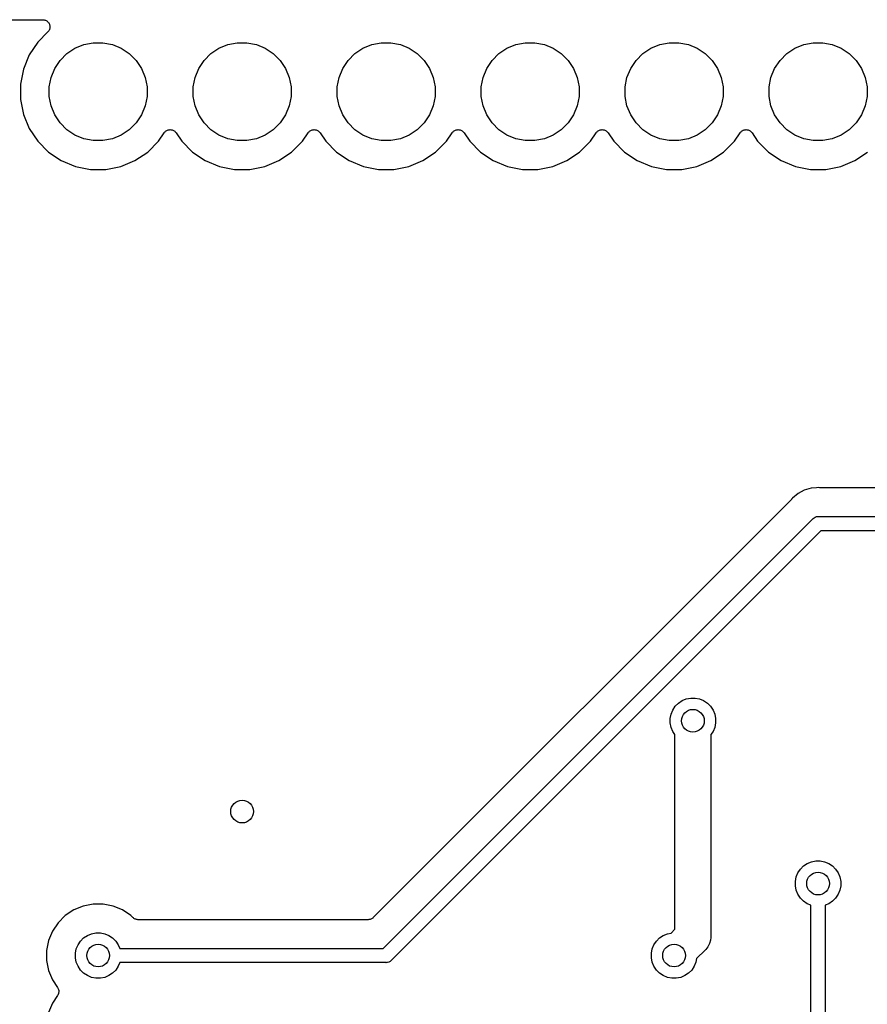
# Model space of a CAD drawing. Extents: x 4.65 to 8.55, y -5.31 to -3.29.
# Tile 16 of 29: x 6.35 to 6.93, y -3.98 to -3.3. Entities that reach past the tile are written whole.
import ezdxf

# ---------------------------------------------------------------- set-up
doc = ezdxf.new("R2010")
doc.units = 0
doc.header["$MEASUREMENT"] = 0
doc.layers.add('BLACK', color=7, linetype='CONTINUOUS')

msp = doc.modelspace()

# ---------------------------------------------------------------- linework, layer by layer
at = {"layer": 'BLACK', "linetype": 'CONTINUOUS'}
for p, q in [((6.27844, -3.3), (6.36156, -3.3)), ((6.36156, -3.3), (6.36161, -3.3)), ((6.36161, -3.3), (6.36161, -3.3)), ((6.36161, -3.3), (6.36161, -3.3)), ((6.36161, -3.3), (6.36163, -3.3)), ((6.36163, -3.3), (6.36211, -3.30005)), ((6.36211, -3.30005), (6.36258, -3.30011)), ((6.36258, -3.30011), (6.36259, -3.30011)), ((6.36259, -3.30011), (6.3626, -3.30011)), ((6.3626, -3.30011), (6.36306, -3.30025)), ((6.36306, -3.30025), (6.36352, -3.3004)), ((6.36352, -3.3004), (6.36352, -3.3004)), ((6.36352, -3.3004), (6.36353, -3.3004)), ((6.36353, -3.3004), (6.36395, -3.30063)), ((6.36395, -3.30063), (6.36437, -3.30086)), ((6.36437, -3.30086), (6.36438, -3.30087)), ((6.36438, -3.30087), (6.36439, -3.30087)), ((6.36439, -3.30087), (6.36475, -3.30118)), ((6.36475, -3.30118), (6.36512, -3.30149)), ((6.36512, -3.30149), (6.36513, -3.3015)), ((6.36513, -3.3015), (6.36513, -3.3015)), ((6.36513, -3.3015), (6.36543, -3.30187)), ((6.36543, -3.30187), (6.36574, -3.30225)), ((6.36574, -3.30225), (6.36574, -3.30226)), ((6.36574, -3.30226), (6.36575, -3.30226)), ((6.36575, -3.30226), (6.36597, -3.30269)), ((6.36597, -3.30269), (6.36619, -3.30311)), ((6.3651, -3.30854), (6.35806, -3.31558)), ((6.3654, -3.30816), (6.3651, -3.30854)), ((6.36571, -3.3078), (6.3654, -3.30816)), ((6.36572, -3.30778), (6.36571, -3.30779)), ((6.36571, -3.30779), (6.36571, -3.3078)), ((6.36594, -3.30737), (6.36572, -3.30778)), ((6.36617, -3.30694), (6.36594, -3.30737)), ((6.36618, -3.30692), (6.36617, -3.30693)), ((6.36617, -3.30693), (6.36617, -3.30694)), ((6.36632, -3.30647), (6.36618, -3.30692)), ((6.36619, -3.30311), (6.36619, -3.30312)), ((6.36619, -3.30312), (6.3662, -3.30313)), ((6.3662, -3.30313), (6.36633, -3.30359)), ((6.36646, -3.30601), (6.36632, -3.30647)), ((6.36633, -3.30359), (6.36647, -3.30405)), ((6.36651, -3.30551), (6.36646, -3.30599)), ((6.36646, -3.30599), (6.36646, -3.306)), ((6.36646, -3.306), (6.36646, -3.30601)), ((6.36647, -3.30405), (6.36647, -3.30405)), ((6.36647, -3.30405), (6.36647, -3.30406)), ((6.36647, -3.30406), (6.36652, -3.30454)), ((6.36656, -3.30503), (6.36651, -3.30551)), ((6.36652, -3.30454), (6.36656, -3.30502)), ((6.36656, -3.30502), (6.36656, -3.30503)), ((6.36656, -3.30503), (6.36656, -3.30503)), ((6.35806, -3.31558), (6.35215, -3.32442)), ((6.39008, -3.31731), (6.39665, -3.316)), ((6.39665, -3.316), (6.40335, -3.316)), ((6.40335, -3.316), (6.40992, -3.31731)), ((6.49008, -3.31731), (6.49665, -3.316)), ((6.49665, -3.316), (6.50335, -3.316)), ((6.50335, -3.316), (6.50992, -3.31731)), ((6.59008, -3.31731), (6.59665, -3.316)), ((6.59665, -3.316), (6.60335, -3.316)), ((6.60335, -3.316), (6.60992, -3.31731)), ((6.69008, -3.31731), (6.69665, -3.316)), ((6.69665, -3.316), (6.70335, -3.316)), ((6.70335, -3.316), (6.70992, -3.31731)), ((6.79008, -3.31731), (6.79665, -3.316)), ((6.79665, -3.316), (6.80335, -3.316)), ((6.80335, -3.316), (6.80992, -3.31731)), ((6.89008, -3.31731), (6.89665, -3.316)), ((6.89665, -3.316), (6.90335, -3.316)), ((6.90335, -3.316), (6.90992, -3.31731)), ((6.37833, -3.32359), (6.38389, -3.31987)), ((6.38389, -3.31987), (6.39008, -3.31731)), ((6.40992, -3.31731), (6.41611, -3.31987)), ((6.41611, -3.31987), (6.42167, -3.32359)), ((6.47833, -3.32359), (6.48389, -3.31987)), ((6.48389, -3.31987), (6.49008, -3.31731)), ((6.50992, -3.31731), (6.51611, -3.31987)), ((6.51611, -3.31987), (6.52167, -3.32359)), ((6.57833, -3.32359), (6.58389, -3.31987)), ((6.58389, -3.31987), (6.59008, -3.31731)), ((6.60992, -3.31731), (6.61611, -3.31987)), ((6.61611, -3.31987), (6.62167, -3.32359)), ((6.67833, -3.32359), (6.68389, -3.31987)), ((6.68389, -3.31987), (6.69008, -3.31731)), ((6.70992, -3.31731), (6.71611, -3.31987)), ((6.71611, -3.31987), (6.72167, -3.32359)), ((6.77833, -3.32359), (6.78389, -3.31987)), ((6.78389, -3.31987), (6.79008, -3.31731)), ((6.80992, -3.31731), (6.81611, -3.31987)), ((6.81611, -3.31987), (6.82167, -3.32359)), ((6.87833, -3.32359), (6.88389, -3.31987)), ((6.88389, -3.31987), (6.89008, -3.31731)), ((6.90992, -3.31731), (6.91611, -3.31987)), ((6.91611, -3.31987), (6.92167, -3.32359)), ((6.35215, -3.32442), (6.34808, -3.33425)), ((6.36987, -3.33389), (6.37359, -3.32833)), ((6.37359, -3.32833), (6.37833, -3.32359)), ((6.42167, -3.32359), (6.42641, -3.32833)), ((6.42641, -3.32833), (6.43013, -3.33389)), ((6.46987, -3.33389), (6.47359, -3.32833)), ((6.47359, -3.32833), (6.47833, -3.32359)), ((6.52167, -3.32359), (6.52641, -3.32833)), ((6.52641, -3.32833), (6.53013, -3.33389)), ((6.56987, -3.33389), (6.57359, -3.32833)), ((6.57359, -3.32833), (6.57833, -3.32359)), ((6.62167, -3.32359), (6.62641, -3.32833)), ((6.62641, -3.32833), (6.63013, -3.33389)), ((6.66987, -3.33389), (6.67359, -3.32833)), ((6.67359, -3.32833), (6.67833, -3.32359)), ((6.72167, -3.32359), (6.72641, -3.32833)), ((6.72641, -3.32833), (6.73013, -3.33389)), ((6.76987, -3.33389), (6.77359, -3.32833)), ((6.77359, -3.32833), (6.77833, -3.32359)), ((6.82167, -3.32359), (6.82641, -3.32833)), ((6.82641, -3.32833), (6.83013, -3.33389)), ((6.86987, -3.33389), (6.87359, -3.32833)), ((6.87359, -3.32833), (6.87833, -3.32359)), ((6.92167, -3.32359), (6.92641, -3.32833)), ((6.92641, -3.32833), (6.93013, -3.33389)), ((6.34808, -3.33425), (6.346, -3.34468)), ((6.36731, -3.34008), (6.36987, -3.33389)), ((6.43013, -3.33389), (6.43269, -3.34008)), ((6.46731, -3.34008), (6.46987, -3.33389)), ((6.53013, -3.33389), (6.53269, -3.34008)), ((6.56731, -3.34008), (6.56987, -3.33389)), ((6.63013, -3.33389), (6.63269, -3.34008)), ((6.66731, -3.34008), (6.66987, -3.33389)), ((6.73013, -3.33389), (6.73269, -3.34008)), ((6.76731, -3.34008), (6.76987, -3.33389)), ((6.83013, -3.33389), (6.83269, -3.34008)), ((6.86731, -3.34008), (6.86987, -3.33389)), ((6.93013, -3.33389), (6.93269, -3.34008)), ((6.366, -3.34665), (6.36731, -3.34008)), ((6.43269, -3.34008), (6.434, -3.34665)), ((6.466, -3.34665), (6.46731, -3.34008)), ((6.53269, -3.34008), (6.534, -3.34665)), ((6.566, -3.34665), (6.56731, -3.34008)), ((6.63269, -3.34008), (6.634, -3.34665)), ((6.666, -3.34665), (6.66731, -3.34008)), ((6.73269, -3.34008), (6.734, -3.34665)), ((6.766, -3.34665), (6.76731, -3.34008)), ((6.83269, -3.34008), (6.834, -3.34665)), ((6.866, -3.34665), (6.86731, -3.34008)), ((6.93269, -3.34008), (6.934, -3.34665)), ((6.346, -3.34468), (6.346, -3.35532)), ((6.366, -3.35335), (6.366, -3.34665)), ((6.434, -3.34665), (6.434, -3.35335)), ((6.466, -3.35335), (6.466, -3.34665)), ((6.534, -3.34665), (6.534, -3.35335)), ((6.566, -3.35335), (6.566, -3.34665)), ((6.634, -3.34665), (6.634, -3.35335)), ((6.666, -3.35335), (6.666, -3.34665)), ((6.734, -3.34665), (6.734, -3.35335)), ((6.766, -3.35335), (6.766, -3.34665)), ((6.834, -3.34665), (6.834, -3.35335)), ((6.866, -3.35335), (6.866, -3.34665)), ((6.934, -3.34665), (6.934, -3.35335)), ((6.346, -3.35532), (6.34808, -3.36575)), ((6.36731, -3.35992), (6.366, -3.35335)), ((6.434, -3.35335), (6.43269, -3.35992)), ((6.46731, -3.35992), (6.466, -3.35335)), ((6.534, -3.35335), (6.53269, -3.35992)), ((6.56731, -3.35992), (6.566, -3.35335)), ((6.634, -3.35335), (6.63269, -3.35992)), ((6.66731, -3.35992), (6.666, -3.35335)), ((6.734, -3.35335), (6.73269, -3.35992)), ((6.76731, -3.35992), (6.766, -3.35335)), ((6.834, -3.35335), (6.83269, -3.35992)), ((6.86731, -3.35992), (6.866, -3.35335)), ((6.934, -3.35335), (6.93269, -3.35992)), ((6.36987, -3.36611), (6.36731, -3.35992)), ((6.43269, -3.35992), (6.43013, -3.36611)), ((6.46987, -3.36611), (6.46731, -3.35992)), ((6.53269, -3.35992), (6.53013, -3.36611)), ((6.56987, -3.36611), (6.56731, -3.35992)), ((6.63269, -3.35992), (6.63013, -3.36611)), ((6.66987, -3.36611), (6.66731, -3.35992)), ((6.73269, -3.35992), (6.73013, -3.36611)), ((6.76987, -3.36611), (6.76731, -3.35992)), ((6.83269, -3.35992), (6.83013, -3.36611)), ((6.86987, -3.36611), (6.86731, -3.35992)), ((6.93269, -3.35992), (6.93013, -3.36611)), ((6.34808, -3.36575), (6.35215, -3.37558)), ((6.37359, -3.37167), (6.36987, -3.36611)), ((6.43013, -3.36611), (6.42641, -3.37167)), ((6.47359, -3.37167), (6.46987, -3.36611)), ((6.53013, -3.36611), (6.52641, -3.37167)), ((6.57359, -3.37167), (6.56987, -3.36611)), ((6.63013, -3.36611), (6.62641, -3.37167)), ((6.67359, -3.37167), (6.66987, -3.36611)), ((6.73013, -3.36611), (6.72641, -3.37167)), ((6.77359, -3.37167), (6.76987, -3.36611)), ((6.83013, -3.36611), (6.82641, -3.37167)), ((6.87359, -3.37167), (6.86987, -3.36611)), ((6.93013, -3.36611), (6.92641, -3.37167)), ((6.35215, -3.37558), (6.35806, -3.38442)), ((6.37833, -3.37641), (6.37359, -3.37167)), ((6.38389, -3.38013), (6.37833, -3.37641)), ((6.42167, -3.37641), (6.41611, -3.38013)), ((6.42641, -3.37167), (6.42167, -3.37641)), ((6.44588, -3.37853), (6.44619, -3.37816)), ((6.44619, -3.37816), (6.44649, -3.3778)), ((6.44649, -3.3778), (6.4465, -3.3778)), ((6.4465, -3.3778), (6.44651, -3.37779)), ((6.44651, -3.37779), (6.44689, -3.37749)), ((6.44689, -3.37749), (6.44725, -3.37719)), ((6.44725, -3.37719), (6.44726, -3.37718)), ((6.44726, -3.37718), (6.44727, -3.37718)), ((6.44727, -3.37718), (6.44769, -3.37696)), ((6.44769, -3.37696), (6.44811, -3.37674)), ((6.44811, -3.37674), (6.44813, -3.37673)), ((6.44813, -3.37673), (6.44814, -3.37673)), ((6.44814, -3.37673), (6.44859, -3.3766)), ((6.44859, -3.3766), (6.44905, -3.37646)), ((6.44905, -3.37646), (6.44906, -3.37646)), ((6.44906, -3.37646), (6.44908, -3.37645)), ((6.44908, -3.37645), (6.44955, -3.37641)), ((6.44955, -3.37641), (6.45002, -3.37637)), ((6.45002, -3.37637), (6.45003, -3.37637)), ((6.45003, -3.37637), (6.45005, -3.37637)), ((6.45005, -3.37637), (6.45052, -3.37642)), ((6.45052, -3.37642), (6.45099, -3.37647)), ((6.45099, -3.37647), (6.45101, -3.37647)), ((6.45101, -3.37647), (6.45102, -3.37647)), ((6.45102, -3.37647), (6.45147, -3.37661)), ((6.45147, -3.37661), (6.45193, -3.37675)), ((6.45193, -3.37675), (6.45194, -3.37676)), ((6.45194, -3.37676), (6.45195, -3.37676)), ((6.45195, -3.37676), (6.45237, -3.37699)), ((6.45237, -3.37699), (6.45279, -3.37721)), ((6.45279, -3.37721), (6.4528, -3.37722)), ((6.4528, -3.37722), (6.45281, -3.37723)), ((6.45281, -3.37723), (6.45317, -3.37753)), ((6.45317, -3.37753), (6.45354, -3.37783)), ((6.45354, -3.37783), (6.45355, -3.37784)), ((6.45355, -3.37784), (6.45356, -3.37785)), ((6.45356, -3.37785), (6.45386, -3.37822)), ((6.45386, -3.37822), (6.45416, -3.37859)), ((6.47833, -3.37641), (6.47359, -3.37167)), ((6.48389, -3.38013), (6.47833, -3.37641)), ((6.52167, -3.37641), (6.51611, -3.38013)), ((6.52641, -3.37167), (6.52167, -3.37641)), ((6.54588, -3.37853), (6.54619, -3.37816)), ((6.54619, -3.37816), (6.54649, -3.3778)), ((6.54649, -3.3778), (6.5465, -3.3778)), ((6.5465, -3.3778), (6.54651, -3.37779)), ((6.54651, -3.37779), (6.54689, -3.37749)), ((6.54689, -3.37749), (6.54725, -3.37719)), ((6.54725, -3.37719), (6.54726, -3.37718)), ((6.54726, -3.37718), (6.54727, -3.37718)), ((6.54727, -3.37718), (6.54769, -3.37696)), ((6.54769, -3.37696), (6.54811, -3.37674)), ((6.54811, -3.37674), (6.54813, -3.37673)), ((6.54813, -3.37673), (6.54814, -3.37673)), ((6.54814, -3.37673), (6.54859, -3.3766)), ((6.54859, -3.3766), (6.54905, -3.37646)), ((6.54905, -3.37646), (6.54906, -3.37646)), ((6.54906, -3.37646), (6.54908, -3.37645)), ((6.54908, -3.37645), (6.54955, -3.37641)), ((6.54955, -3.37641), (6.55002, -3.37637)), ((6.55002, -3.37637), (6.55003, -3.37637)), ((6.55003, -3.37637), (6.55005, -3.37637)), ((6.55005, -3.37637), (6.55052, -3.37642)), ((6.55052, -3.37642), (6.55099, -3.37647)), ((6.55099, -3.37647), (6.55101, -3.37647)), ((6.55101, -3.37647), (6.55102, -3.37647)), ((6.55102, -3.37647), (6.55147, -3.37661)), ((6.55147, -3.37661), (6.55193, -3.37675)), ((6.55193, -3.37675), (6.55194, -3.37676)), ((6.55194, -3.37676), (6.55195, -3.37676)), ((6.55195, -3.37676), (6.55237, -3.37699)), ((6.55237, -3.37699), (6.55279, -3.37721)), ((6.55279, -3.37721), (6.5528, -3.37722)), ((6.5528, -3.37722), (6.55281, -3.37723)), ((6.55281, -3.37723), (6.55317, -3.37753)), ((6.55317, -3.37753), (6.55354, -3.37783)), ((6.55354, -3.37783), (6.55355, -3.37784)), ((6.55355, -3.37784), (6.55356, -3.37785)), ((6.55356, -3.37785), (6.55386, -3.37822)), ((6.55386, -3.37822), (6.55416, -3.37859)), ((6.57833, -3.37641), (6.57359, -3.37167)), ((6.58389, -3.38013), (6.57833, -3.37641)), ((6.62167, -3.37641), (6.61611, -3.38013)), ((6.62641, -3.37167), (6.62167, -3.37641)), ((6.64588, -3.37853), (6.64619, -3.37816)), ((6.64619, -3.37816), (6.64649, -3.3778)), ((6.64649, -3.3778), (6.6465, -3.3778)), ((6.6465, -3.3778), (6.64651, -3.37779)), ((6.64651, -3.37779), (6.64689, -3.37749)), ((6.64689, -3.37749), (6.64725, -3.37719)), ((6.64725, -3.37719), (6.64726, -3.37718)), ((6.64726, -3.37718), (6.64727, -3.37718)), ((6.64727, -3.37718), (6.64769, -3.37696)), ((6.64769, -3.37696), (6.64811, -3.37674)), ((6.64811, -3.37674), (6.64813, -3.37673)), ((6.64813, -3.37673), (6.64814, -3.37673)), ((6.64814, -3.37673), (6.64859, -3.3766)), ((6.64859, -3.3766), (6.64905, -3.37646)), ((6.64905, -3.37646), (6.64906, -3.37646)), ((6.64906, -3.37646), (6.64908, -3.37645)), ((6.64908, -3.37645), (6.64955, -3.37641)), ((6.64955, -3.37641), (6.65002, -3.37637)), ((6.65002, -3.37637), (6.65003, -3.37637)), ((6.65003, -3.37637), (6.65005, -3.37637)), ((6.65005, -3.37637), (6.65052, -3.37642)), ((6.65052, -3.37642), (6.65099, -3.37647)), ((6.65099, -3.37647), (6.65101, -3.37647)), ((6.65101, -3.37647), (6.65102, -3.37647)), ((6.65102, -3.37647), (6.65147, -3.37661)), ((6.65147, -3.37661), (6.65193, -3.37675)), ((6.65193, -3.37675), (6.65194, -3.37676)), ((6.65194, -3.37676), (6.65195, -3.37676)), ((6.65195, -3.37676), (6.65237, -3.37699)), ((6.65237, -3.37699), (6.65279, -3.37721)), ((6.65279, -3.37721), (6.6528, -3.37722)), ((6.6528, -3.37722), (6.65281, -3.37723)), ((6.65281, -3.37723), (6.65317, -3.37753)), ((6.65317, -3.37753), (6.65354, -3.37783)), ((6.65354, -3.37783), (6.65355, -3.37784)), ((6.65355, -3.37784), (6.65356, -3.37785)), ((6.65356, -3.37785), (6.65386, -3.37822)), ((6.65386, -3.37822), (6.65416, -3.37859)), ((6.67833, -3.37641), (6.67359, -3.37167)), ((6.68389, -3.38013), (6.67833, -3.37641)), ((6.72167, -3.37641), (6.71611, -3.38013)), ((6.72641, -3.37167), (6.72167, -3.37641)), ((6.74588, -3.37853), (6.74619, -3.37816)), ((6.74619, -3.37816), (6.74649, -3.3778)), ((6.74649, -3.3778), (6.7465, -3.3778)), ((6.7465, -3.3778), (6.74651, -3.37779)), ((6.74651, -3.37779), (6.74689, -3.37749)), ((6.74689, -3.37749), (6.74725, -3.37719)), ((6.74725, -3.37719), (6.74726, -3.37718)), ((6.74726, -3.37718), (6.74727, -3.37718)), ((6.74727, -3.37718), (6.74769, -3.37696)), ((6.74769, -3.37696), (6.74811, -3.37674)), ((6.74811, -3.37674), (6.74813, -3.37673)), ((6.74813, -3.37673), (6.74814, -3.37673)), ((6.74814, -3.37673), (6.74859, -3.3766)), ((6.74859, -3.3766), (6.74905, -3.37646)), ((6.74905, -3.37646), (6.74906, -3.37646)), ((6.74906, -3.37646), (6.74908, -3.37645)), ((6.74908, -3.37645), (6.74955, -3.37641)), ((6.74955, -3.37641), (6.75002, -3.37637)), ((6.75002, -3.37637), (6.75003, -3.37637)), ((6.75003, -3.37637), (6.75005, -3.37637)), ((6.75005, -3.37637), (6.75052, -3.37642)), ((6.75052, -3.37642), (6.75099, -3.37647)), ((6.75099, -3.37647), (6.75101, -3.37647)), ((6.75101, -3.37647), (6.75102, -3.37647)), ((6.75102, -3.37647), (6.75147, -3.37661)), ((6.75147, -3.37661), (6.75193, -3.37675)), ((6.75193, -3.37675), (6.75194, -3.37676)), ((6.75194, -3.37676), (6.75195, -3.37676)), ((6.75195, -3.37676), (6.75237, -3.37699)), ((6.75237, -3.37699), (6.75279, -3.37721)), ((6.75279, -3.37721), (6.7528, -3.37722)), ((6.7528, -3.37722), (6.75281, -3.37723)), ((6.75281, -3.37723), (6.75317, -3.37753)), ((6.75317, -3.37753), (6.75354, -3.37783)), ((6.75354, -3.37783), (6.75355, -3.37784)), ((6.75355, -3.37784), (6.75356, -3.37785)), ((6.75356, -3.37785), (6.75386, -3.37822)), ((6.75386, -3.37822), (6.75416, -3.37859)), ((6.77833, -3.37641), (6.77359, -3.37167)), ((6.78389, -3.38013), (6.77833, -3.37641)), ((6.82167, -3.37641), (6.81611, -3.38013)), ((6.82641, -3.37167), (6.82167, -3.37641)), ((6.84588, -3.37853), (6.84619, -3.37816)), ((6.84619, -3.37816), (6.84649, -3.3778)), ((6.84649, -3.3778), (6.8465, -3.3778)), ((6.8465, -3.3778), (6.84651, -3.37779)), ((6.84651, -3.37779), (6.84689, -3.37749)), ((6.84689, -3.37749), (6.84725, -3.37719)), ((6.84725, -3.37719), (6.84726, -3.37718)), ((6.84726, -3.37718), (6.84727, -3.37718)), ((6.84727, -3.37718), (6.84769, -3.37696)), ((6.84769, -3.37696), (6.84811, -3.37674)), ((6.84811, -3.37674), (6.84813, -3.37673)), ((6.84813, -3.37673), (6.84814, -3.37673)), ((6.84814, -3.37673), (6.84859, -3.3766)), ((6.84859, -3.3766), (6.84905, -3.37646)), ((6.84905, -3.37646), (6.84906, -3.37646)), ((6.84906, -3.37646), (6.84908, -3.37645)), ((6.84908, -3.37645), (6.84955, -3.37641)), ((6.84955, -3.37641), (6.85002, -3.37637)), ((6.85002, -3.37637), (6.85003, -3.37637)), ((6.85003, -3.37637), (6.85005, -3.37637)), ((6.85005, -3.37637), (6.85052, -3.37642)), ((6.85052, -3.37642), (6.85099, -3.37647)), ((6.85099, -3.37647), (6.85101, -3.37647)), ((6.85101, -3.37647), (6.85102, -3.37647)), ((6.85102, -3.37647), (6.85147, -3.37661)), ((6.85147, -3.37661), (6.85193, -3.37675)), ((6.85193, -3.37675), (6.85194, -3.37676)), ((6.85194, -3.37676), (6.85195, -3.37676)), ((6.85195, -3.37676), (6.85237, -3.37699)), ((6.85237, -3.37699), (6.85279, -3.37721)), ((6.85279, -3.37721), (6.8528, -3.37722)), ((6.8528, -3.37722), (6.85281, -3.37723)), ((6.85281, -3.37723), (6.85317, -3.37753)), ((6.85317, -3.37753), (6.85354, -3.37783)), ((6.85354, -3.37783), (6.85355, -3.37784)), ((6.85355, -3.37784), (6.85356, -3.37785)), ((6.85356, -3.37785), (6.85386, -3.37822)), ((6.85386, -3.37822), (6.85416, -3.37859)), ((6.87833, -3.37641), (6.87359, -3.37167)), ((6.88389, -3.38013), (6.87833, -3.37641)), ((6.92167, -3.37641), (6.91611, -3.38013)), ((6.92641, -3.37167), (6.92167, -3.37641)), ((6.35806, -3.38442), (6.36558, -3.39194)), ((6.39008, -3.38269), (6.38389, -3.38013)), ((6.39665, -3.384), (6.39008, -3.38269)), ((6.40335, -3.384), (6.39665, -3.384)), ((6.40992, -3.38269), (6.40335, -3.384)), ((6.41611, -3.38013), (6.40992, -3.38269)), ((6.43442, -3.39194), (6.44194, -3.38442)), ((6.44194, -3.38442), (6.44584, -3.37859)), ((6.44584, -3.37859), (6.44587, -3.37855)), ((6.44587, -3.37855), (6.44588, -3.37853)), ((6.44587, -3.37855), (6.44587, -3.37855)), ((6.44587, -3.37855), (6.44587, -3.37855)), ((6.45416, -3.37859), (6.45806, -3.38442)), ((6.45806, -3.38442), (6.46558, -3.39194)), ((6.49008, -3.38269), (6.48389, -3.38013)), ((6.49665, -3.384), (6.49008, -3.38269)), ((6.50335, -3.384), (6.49665, -3.384)), ((6.50992, -3.38269), (6.50335, -3.384)), ((6.51611, -3.38013), (6.50992, -3.38269)), ((6.53442, -3.39194), (6.54194, -3.38442)), ((6.54194, -3.38442), (6.54584, -3.37859)), ((6.54584, -3.37859), (6.54587, -3.37855)), ((6.54587, -3.37855), (6.54588, -3.37853)), ((6.54587, -3.37855), (6.54587, -3.37855)), ((6.54587, -3.37855), (6.54587, -3.37855)), ((6.55416, -3.37859), (6.55806, -3.38442)), ((6.55806, -3.38442), (6.56558, -3.39194)), ((6.59008, -3.38269), (6.58389, -3.38013)), ((6.59665, -3.384), (6.59008, -3.38269)), ((6.60335, -3.384), (6.59665, -3.384)), ((6.60992, -3.38269), (6.60335, -3.384)), ((6.61611, -3.38013), (6.60992, -3.38269)), ((6.63442, -3.39194), (6.64194, -3.38442)), ((6.64194, -3.38442), (6.64584, -3.37859)), ((6.64584, -3.37859), (6.64587, -3.37855)), ((6.64587, -3.37855), (6.64588, -3.37853)), ((6.64587, -3.37855), (6.64587, -3.37855)), ((6.64587, -3.37855), (6.64587, -3.37855)), ((6.65416, -3.37859), (6.65806, -3.38442)), ((6.65806, -3.38442), (6.66558, -3.39194)), ((6.69008, -3.38269), (6.68389, -3.38013)), ((6.69665, -3.384), (6.69008, -3.38269)), ((6.70335, -3.384), (6.69665, -3.384)), ((6.70992, -3.38269), (6.70335, -3.384)), ((6.71611, -3.38013), (6.70992, -3.38269)), ((6.73442, -3.39194), (6.74194, -3.38442)), ((6.74194, -3.38442), (6.74584, -3.37859)), ((6.74584, -3.37859), (6.74587, -3.37855)), ((6.74587, -3.37855), (6.74588, -3.37853)), ((6.74587, -3.37855), (6.74587, -3.37855)), ((6.74587, -3.37855), (6.74587, -3.37855)), ((6.75416, -3.37859), (6.75806, -3.38442)), ((6.75806, -3.38442), (6.76558, -3.39194)), ((6.79008, -3.38269), (6.78389, -3.38013)), ((6.79665, -3.384), (6.79008, -3.38269)), ((6.80335, -3.384), (6.79665, -3.384)), ((6.80992, -3.38269), (6.80335, -3.384)), ((6.81611, -3.38013), (6.80992, -3.38269)), ((6.83442, -3.39194), (6.84194, -3.38442)), ((6.84194, -3.38442), (6.84584, -3.37859)), ((6.84584, -3.37859), (6.84587, -3.37855)), ((6.84587, -3.37855), (6.84588, -3.37853)), ((6.84587, -3.37855), (6.84587, -3.37855)), ((6.84587, -3.37855), (6.84587, -3.37855)), ((6.85416, -3.37859), (6.85806, -3.38442)), ((6.85806, -3.38442), (6.86558, -3.39194)), ((6.89008, -3.38269), (6.88389, -3.38013)), ((6.89665, -3.384), (6.89008, -3.38269)), ((6.90335, -3.384), (6.89665, -3.384)), ((6.90992, -3.38269), (6.90335, -3.384)), ((6.91611, -3.38013), (6.90992, -3.38269)), ((6.36558, -3.39194), (6.37442, -3.39785)), ((6.37442, -3.39785), (6.38425, -3.40192)), ((6.41575, -3.40192), (6.42558, -3.39785)), ((6.42558, -3.39785), (6.43442, -3.39194)), ((6.46558, -3.39194), (6.47442, -3.39785)), ((6.47442, -3.39785), (6.48425, -3.40192)), ((6.51575, -3.40192), (6.52558, -3.39785)), ((6.52558, -3.39785), (6.53442, -3.39194)), ((6.56558, -3.39194), (6.57442, -3.39785)), ((6.57442, -3.39785), (6.58425, -3.40192)), ((6.61575, -3.40192), (6.62558, -3.39785)), ((6.62558, -3.39785), (6.63442, -3.39194)), ((6.66558, -3.39194), (6.67442, -3.39785)), ((6.67442, -3.39785), (6.68425, -3.40192)), ((6.71575, -3.40192), (6.72558, -3.39785)), ((6.72558, -3.39785), (6.73442, -3.39194)), ((6.76558, -3.39194), (6.77442, -3.39785)), ((6.77442, -3.39785), (6.78425, -3.40192)), ((6.81575, -3.40192), (6.82558, -3.39785)), ((6.82558, -3.39785), (6.83442, -3.39194)), ((6.86558, -3.39194), (6.87442, -3.39785)), ((6.87442, -3.39785), (6.88425, -3.40192)), ((6.91575, -3.40192), (6.92558, -3.39785)), ((6.92558, -3.39785), (6.93442, -3.39194)), ((6.38425, -3.40192), (6.39468, -3.404)), ((6.39468, -3.404), (6.40532, -3.404)), ((6.40532, -3.404), (6.41575, -3.40192)), ((6.48425, -3.40192), (6.49468, -3.404)), ((6.49468, -3.404), (6.50532, -3.404)), ((6.50532, -3.404), (6.51575, -3.40192)), ((6.58425, -3.40192), (6.59468, -3.404)), ((6.59468, -3.404), (6.60532, -3.404)), ((6.60532, -3.404), (6.61575, -3.40192)), ((6.68425, -3.40192), (6.69468, -3.404)), ((6.69468, -3.404), (6.70532, -3.404)), ((6.70532, -3.404), (6.71575, -3.40192)), ((6.78425, -3.40192), (6.79468, -3.404)), ((6.79468, -3.404), (6.80532, -3.404)), ((6.80532, -3.404), (6.81575, -3.40192)), ((6.88425, -3.40192), (6.89468, -3.404)), ((6.89468, -3.404), (6.90532, -3.404)), ((6.90532, -3.404), (6.91575, -3.40192)), ((6.88609, -3.62918), (6.88229, -3.63229)), ((6.89042, -3.62686), (6.88609, -3.62918)), ((6.89511, -3.62544), (6.89042, -3.62686)), ((6.89902, -3.62506), (6.89511, -3.62544)), ((6.9, -3.62496), (6.89902, -3.62505)), ((6.89902, -3.62505), (6.89902, -3.62506)), ((6.90098, -3.62505), (6.9, -3.62496)), ((6.90119, -3.62505), (6.90098, -3.62505)), ((6.9014, -3.62508), (6.90119, -3.62505)), ((6.90147, -3.62508), (6.9014, -3.62508)), ((7.37229, -3.62508), (6.90147, -3.62508)), ((6.88134, -3.63342), (6.59114, -3.92361)), ((6.88147, -3.63325), (6.88134, -3.63342)), ((6.88162, -3.63311), (6.88147, -3.63325)), ((6.88167, -3.63305), (6.88162, -3.63311)), ((6.88229, -3.63229), (6.88167, -3.63305)), ((6.59796, -3.94508), (6.89635, -3.64669)), ((6.89635, -3.64669), (6.8965, -3.6465)), ((6.8965, -3.6465), (6.89669, -3.64635)), ((6.89669, -3.64635), (6.89725, -3.64589)), ((6.89669, -3.64635), (6.89669, -3.64635)), ((6.89725, -3.64589), (6.89811, -3.64543)), ((6.89725, -3.64589), (6.89725, -3.64589)), ((6.89725, -3.64589), (6.89725, -3.64589)), ((6.89811, -3.64543), (6.89904, -3.64515)), ((6.89904, -3.64515), (6.89976, -3.64508)), ((6.89976, -3.64508), (6.9, -3.64505)), ((6.89976, -3.64508), (6.89976, -3.64508)), ((6.9, -3.64505), (6.90024, -3.64508)), ((6.90024, -3.64508), (7.38499, -3.64508)), ((6.90204, -3.65492), (6.60365, -3.95331)), ((7.38499, -3.65492), (6.90204, -3.65492)), ((6.80086, -3.77687), (6.80305, -3.77468)), ((6.80305, -3.77468), (6.80563, -3.77295)), ((6.80563, -3.77295), (6.8085, -3.77177)), ((6.8085, -3.77177), (6.81154, -3.77116)), ((6.81154, -3.77116), (6.81464, -3.77116)), ((6.81464, -3.77116), (6.81768, -3.77177)), ((6.81768, -3.77177), (6.82055, -3.77295)), ((6.82055, -3.77295), (6.82313, -3.77468)), ((6.82313, -3.77468), (6.82532, -3.77687)), ((6.79795, -3.78232), (6.79913, -3.77945)), ((6.79913, -3.77945), (6.80086, -3.77687)), ((6.82532, -3.77687), (6.82705, -3.77945)), ((6.82705, -3.77945), (6.82823, -3.78232)), ((6.79734, -3.78536), (6.79795, -3.78232)), ((6.79734, -3.78846), (6.79734, -3.78536)), ((6.79795, -3.7915), (6.79734, -3.78846)), ((6.82823, -3.78232), (6.82884, -3.78536)), ((6.82884, -3.78846), (6.82823, -3.7915)), ((6.82884, -3.78536), (6.82884, -3.78846)), ((6.79913, -3.79437), (6.79795, -3.7915)), ((6.80059, -3.79655), (6.79913, -3.79437)), ((6.82705, -3.79437), (6.82559, -3.79655)), ((6.82823, -3.7915), (6.82705, -3.79437)), ((6.80059, -3.93173), (6.80059, -3.79655)), ((6.82559, -3.79655), (6.82559, -3.9363)), ((6.89541, -3.88486), (6.89845, -3.88425)), ((6.89845, -3.88425), (6.90155, -3.88425)), ((6.90155, -3.88425), (6.90459, -3.88486)), ((6.88604, -3.89254), (6.88777, -3.88996)), ((6.88777, -3.88996), (6.88996, -3.88777)), ((6.88996, -3.88777), (6.89254, -3.88604)), ((6.89254, -3.88604), (6.89541, -3.88486)), ((6.90459, -3.88486), (6.90746, -3.88604)), ((6.90746, -3.88604), (6.91004, -3.88777)), ((6.91004, -3.88777), (6.91223, -3.88996)), ((6.91223, -3.88996), (6.91396, -3.89254)), ((6.88425, -3.89845), (6.88486, -3.89541)), ((6.88486, -3.89541), (6.88604, -3.89254)), ((6.91396, -3.89254), (6.91514, -3.89541)), ((6.91514, -3.89541), (6.91575, -3.89845)), ((6.88425, -3.90155), (6.88425, -3.89845)), ((6.88486, -3.90459), (6.88425, -3.90155)), ((6.88604, -3.90746), (6.88486, -3.90459)), ((6.91514, -3.90459), (6.91396, -3.90746)), ((6.91575, -3.90155), (6.91514, -3.90459)), ((6.91575, -3.89845), (6.91575, -3.90155)), ((6.88777, -3.91004), (6.88604, -3.90746)), ((6.88996, -3.91223), (6.88777, -3.91004)), ((6.91223, -3.91004), (6.91004, -3.91223)), ((6.91396, -3.90746), (6.91223, -3.91004)), ((6.38307, -3.91832), (6.37721, -3.92223)), ((6.38957, -3.91563), (6.38307, -3.91832)), ((6.39648, -3.91425), (6.38957, -3.91563)), ((6.40352, -3.91425), (6.39648, -3.91425)), ((6.41043, -3.91563), (6.40352, -3.91425)), ((6.41693, -3.91832), (6.41043, -3.91563)), ((6.42279, -3.92223), (6.41693, -3.91832)), ((6.89254, -3.91396), (6.88996, -3.91223)), ((6.89508, -3.91501), (6.89254, -3.91396)), ((6.89508, -4.23499), (6.89508, -3.91501)), ((6.90746, -3.91396), (6.90492, -3.91501)), ((6.90492, -3.91501), (6.90492, -4.23499)), ((6.91004, -3.91223), (6.90746, -3.91396)), ((6.37721, -3.92223), (6.37223, -3.92721)), ((6.42417, -3.92361), (6.42279, -3.92223)), ((6.42453, -3.92391), (6.42417, -3.92361)), ((6.42488, -3.9242), (6.42453, -3.92391)), ((6.4249, -3.92422), (6.42488, -3.9242)), ((6.42492, -3.92423), (6.4249, -3.92422)), ((6.42533, -3.92445), (6.42492, -3.92423)), ((6.42574, -3.92467), (6.42533, -3.92445)), ((6.42576, -3.92468), (6.42574, -3.92467)), ((6.42578, -3.92469), (6.42576, -3.92468)), ((6.42622, -3.92483), (6.42578, -3.92469)), ((6.42667, -3.92497), (6.42622, -3.92483)), ((6.42669, -3.92497), (6.42667, -3.92497)), ((6.42672, -3.92498), (6.42669, -3.92497)), ((6.42717, -3.92503), (6.42672, -3.92498)), ((6.42764, -3.92508), (6.42717, -3.92503)), ((6.42769, -3.92508), (6.42764, -3.92508)), ((6.42771, -3.92508), (6.42769, -3.92508)), ((6.42769, -3.92508), (6.42769, -3.92508)), ((6.42769, -3.92508), (6.42769, -3.92508)), ((6.58761, -3.92508), (6.42771, -3.92508)), ((6.58807, -3.92503), (6.58761, -3.92508)), ((6.58853, -3.92499), (6.58807, -3.92503)), ((6.58855, -3.92499), (6.58853, -3.92499)), ((6.58858, -3.92498), (6.58855, -3.92499)), ((6.58902, -3.92485), (6.58858, -3.92498)), ((6.58946, -3.92472), (6.58902, -3.92485)), ((6.58949, -3.92471), (6.58946, -3.92472)), ((6.58951, -3.9247), (6.58949, -3.92471)), ((6.58992, -3.92448), (6.58951, -3.9247)), ((6.59033, -3.92427), (6.58992, -3.92448)), ((6.59035, -3.92426), (6.59033, -3.92427)), ((6.59037, -3.92424), (6.59035, -3.92426)), ((6.59073, -3.92395), (6.59037, -3.92424)), ((6.59109, -3.92366), (6.59073, -3.92395)), ((6.59113, -3.92363), (6.59109, -3.92366)), ((6.59114, -3.92361), (6.59113, -3.92363)), ((6.59113, -3.92363), (6.59113, -3.92363)), ((6.59113, -3.92363), (6.59113, -3.92363)), ((6.37223, -3.92721), (6.36832, -3.93307)), ((6.79798, -3.93435), (6.80059, -3.93173)), ((6.36832, -3.93307), (6.36563, -3.93957)), ((6.38777, -3.93996), (6.38996, -3.93777)), ((6.38996, -3.93777), (6.39254, -3.93604)), ((6.39254, -3.93604), (6.39541, -3.93486)), ((6.39541, -3.93486), (6.39845, -3.93425)), ((6.39845, -3.93425), (6.40155, -3.93425)), ((6.40155, -3.93425), (6.40459, -3.93486)), ((6.40459, -3.93486), (6.40746, -3.93604)), ((6.40746, -3.93604), (6.41004, -3.93777)), ((6.41004, -3.93777), (6.41223, -3.93996)), ((6.78777, -3.93996), (6.78996, -3.93777)), ((6.78996, -3.93777), (6.79254, -3.93604)), ((6.79254, -3.93604), (6.79541, -3.93486)), ((6.79541, -3.93486), (6.79798, -3.93435)), ((6.82559, -3.93752), (6.82541, -3.93936)), ((6.82559, -3.9363), (6.82565, -3.93691)), ((6.82565, -3.93691), (6.82559, -3.93752)), ((6.36563, -3.93957), (6.36425, -3.94648)), ((6.38425, -3.94845), (6.38486, -3.94541)), ((6.38486, -3.94541), (6.38604, -3.94254)), ((6.38604, -3.94254), (6.38777, -3.93996)), ((6.41223, -3.93996), (6.41396, -3.94254)), ((6.41396, -3.94254), (6.41501, -3.94508)), ((6.41501, -3.94508), (6.59796, -3.94508)), ((6.78425, -3.94845), (6.78486, -3.94541)), ((6.78486, -3.94541), (6.78604, -3.94254)), ((6.78604, -3.94254), (6.78777, -3.93996)), ((6.82197, -3.94579), (6.8215, -3.94618)), ((6.82353, -3.94389), (6.82197, -3.94579)), ((6.82469, -3.94172), (6.82353, -3.94389)), ((6.82541, -3.93936), (6.82469, -3.94172)), ((6.36425, -3.94648), (6.36425, -3.95352)), ((6.38425, -3.95155), (6.38425, -3.94845)), ((6.38486, -3.95459), (6.38425, -3.95155)), ((6.78425, -3.95155), (6.78425, -3.94845)), ((6.78486, -3.95459), (6.78425, -3.95155)), ((6.81565, -3.95202), (6.81514, -3.95459)), ((6.8215, -3.94618), (6.81565, -3.95202)), ((6.36425, -3.95352), (6.36563, -3.96043)), ((6.38604, -3.95746), (6.38486, -3.95459)), ((6.38777, -3.96004), (6.38604, -3.95746)), ((6.41396, -3.95746), (6.41223, -3.96004)), ((6.41501, -3.95492), (6.41396, -3.95746)), ((6.59976, -3.95492), (6.41501, -3.95492)), ((6.6, -3.95494), (6.59976, -3.95492)), ((6.60024, -3.95492), (6.6, -3.95494)), ((6.60096, -3.95485), (6.60024, -3.95492)), ((6.60024, -3.95492), (6.60024, -3.95492)), ((6.60189, -3.95457), (6.60096, -3.95485)), ((6.60275, -3.95411), (6.60189, -3.95457)), ((6.6035, -3.9535), (6.60275, -3.95411)), ((6.60365, -3.95331), (6.6035, -3.9535)), ((6.78604, -3.95746), (6.78486, -3.95459)), ((6.78777, -3.96004), (6.78604, -3.95746)), ((6.81396, -3.95746), (6.81223, -3.96004)), ((6.81514, -3.95459), (6.81396, -3.95746)), ((6.36563, -3.96043), (6.36832, -3.96693)), ((6.38996, -3.96223), (6.38777, -3.96004)), ((6.39254, -3.96396), (6.38996, -3.96223)), ((6.39541, -3.96514), (6.39254, -3.96396)), ((6.39845, -3.96575), (6.39541, -3.96514)), ((6.40155, -3.96575), (6.39845, -3.96575)), ((6.40459, -3.96514), (6.40155, -3.96575)), ((6.40746, -3.96396), (6.40459, -3.96514)), ((6.41004, -3.96223), (6.40746, -3.96396)), ((6.41223, -3.96004), (6.41004, -3.96223)), ((6.78996, -3.96223), (6.78777, -3.96004)), ((6.79254, -3.96396), (6.78996, -3.96223)), ((6.79541, -3.96514), (6.79254, -3.96396)), ((6.79845, -3.96575), (6.79541, -3.96514)), ((6.80155, -3.96575), (6.79845, -3.96575)), ((6.80459, -3.96514), (6.80155, -3.96575)), ((6.80746, -3.96396), (6.80459, -3.96514)), ((6.81004, -3.96223), (6.80746, -3.96396)), ((6.81223, -3.96004), (6.81004, -3.96223)), ((6.36832, -3.96693), (6.37185, -3.97222)), ((6.37185, -3.97222), (6.37187, -3.97224)), ((6.37187, -3.97224), (6.37187, -3.97224)), ((6.37187, -3.97224), (6.37187, -3.97224)), ((6.37187, -3.97224), (6.37189, -3.97228)), ((6.37189, -3.97228), (6.37211, -3.9727)), ((6.37211, -3.9727), (6.37232, -3.97311)), ((6.37232, -3.97311), (6.37233, -3.97313)), ((6.37233, -3.97313), (6.37234, -3.97315)), ((6.37234, -3.97315), (6.37247, -3.9736)), ((6.37185, -3.97778), (6.36832, -3.98307)), ((6.37207, -3.97737), (6.37185, -3.97778)), ((6.3723, -3.97696), (6.37207, -3.97737)), ((6.37231, -3.97692), (6.3723, -3.97694)), ((6.3723, -3.97694), (6.3723, -3.97696)), ((6.37245, -3.97647), (6.37231, -3.97692)), ((6.37259, -3.97603), (6.37245, -3.97647)), ((6.37247, -3.9736), (6.3726, -3.97404)), ((6.3726, -3.97598), (6.37259, -3.97601)), ((6.37259, -3.97601), (6.37259, -3.97603)), ((6.3726, -3.97404), (6.37261, -3.97406)), ((6.37265, -3.97552), (6.3726, -3.97598)), ((6.37261, -3.97406), (6.37261, -3.97408)), ((6.37261, -3.97408), (6.37265, -3.97455)), ((6.37265, -3.97455), (6.3727, -3.97501)), ((6.3727, -3.97506), (6.37265, -3.97552)), ((6.3727, -3.97501), (6.3727, -3.97504)), ((6.3727, -3.97504), (6.3727, -3.97506)), ((6.36832, -3.98307), (6.36563, -3.98957))]:
    msp.add_line(p, q, dxfattribs=at)
at = {"layer": 'BLACK'}
for centre in [(6.81309, -3.78691), (6.5, -3.85), (6.9, -3.9), (6.4, -3.95), (6.8, -3.95)]:
    msp.add_circle(centre, 0.00787, dxfattribs=at)

doc.saveas('drawing.dxf')
